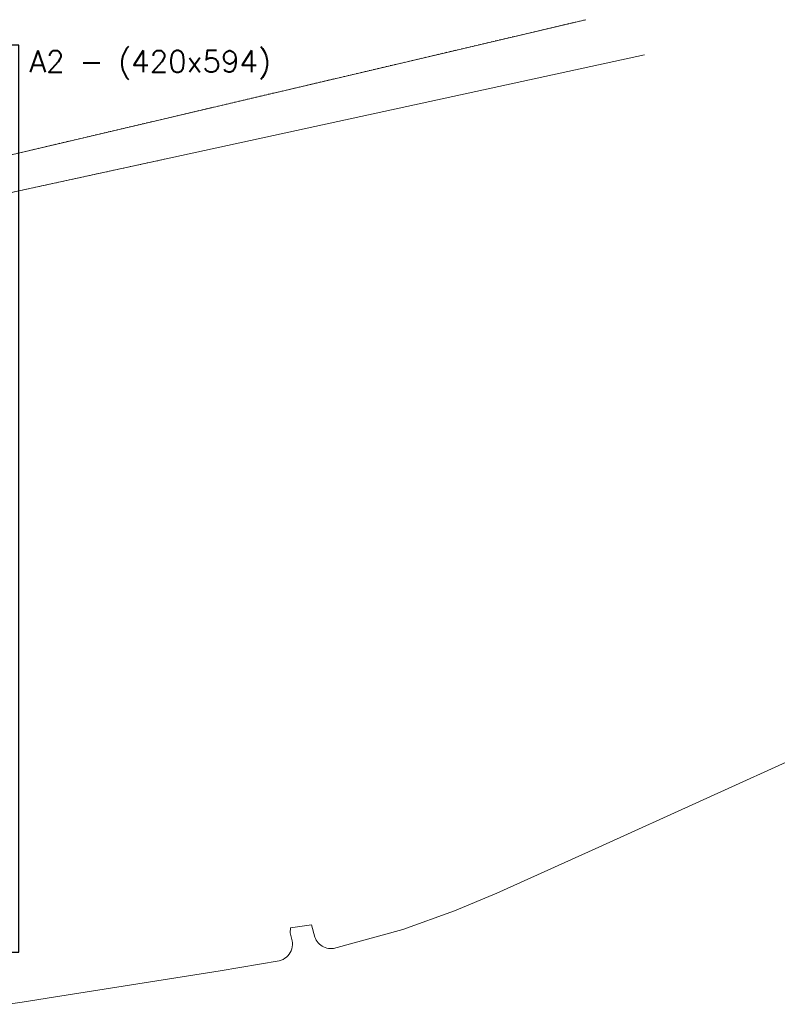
# Model space of a CAD drawing. Extents: x -198213 to 5540361, y 56395 to 5961443.
# Tile 74 of 75: x 5539713 to 5539889, y 5961215 to 5961443. Entities that reach past the tile are written whole.
import ezdxf

# ---------------------------------------------------------------- set-up
doc = ezdxf.new("R2010")
doc.units = 0
doc.header["$MEASUREMENT"] = 0
doc.linetypes.add('L_0_03', pattern=[1, 0.5, -0.5])
for name, color, linetype, lineweight in [('$ IE_OPISY', 7, 'Continuous', 25), ('0_Nr_Pióra__7', 8, 'Continuous', 13), ('218_kontur_uzytku_gruntowego_Nr_Pióra__3', 8, 'Continuous', 18), ('219_dzialka_ewidencyjna_Nr_Pióra__96', 8, 'Continuous', 13), ('kraweznik_Nr_Pióra__7', 8, 'Continuous', 13)]:
    doc.layers.add(name, color=color, linetype=linetype, lineweight=lineweight)
doc.layers.add('$ IE_Tabele', color=7, linetype='Continuous')
doc.styles.add('1. Elektrobau_02.2024', font='romans.shx', dxfattribs={"width": 0.8, "oblique": 10})

# ---------------------------------------------------------------- blocks, each defined once
blk = doc.blocks.new('Tabela - A2 (420x594)')
at = {"layer": '$ IE_Tabele', "color": 7, "lineweight": 30}
for p, q in [((5457934.63, 5929467.87), (5457934.63, 5929677.87)), ((5458231.63, 5929467.87), (5458231.63, 5929677.87)), ((5458227.13, 5929471.87), (5458227.13, 5929673.87))]:
    blk.add_line(p, q, dxfattribs=at)
at = {"layer": '$ IE_Tabele', "lineweight": 30}
for p, q in [((5458231.63, 5929677.87), (5457934.63, 5929677.87)), ((5458227.13, 5929673.87), (5457942.63, 5929673.87)), ((5457942.63, 5929673.87), (5457942.63, 5929471.87)), ((5458227.13, 5929471.87), (5457942.63, 5929471.87)), ((5457934.63, 5929467.87), (5458231.63, 5929467.87))]:
    blk.add_line(p, q, dxfattribs=at)
at = {"layer": '$ IE_Tabele', "color": 7, "lineweight": 30, "style": '1. Elektrobau_02.2024'}
blk.add_text('A2 - (420x594)', height=5, dxfattribs=at).set_placement((5458234.11, 5929671.62))

msp = doc.modelspace()

# ---------------------------------------------------------------- linework, layer by layer
at = {"layer": '0_Nr_Pióra__7', "linetype": 'Continuous'}
msp.add_line((5539734.23, 5961417.41), (5539734.28, 5961417.41), dxfattribs=at)
at = {"layer": '218_kontur_uzytku_gruntowego_Nr_Pióra__3', "linetype": 'L_0_03', "flags": 128}
for points in [[(5539844.3, 5961443.29), (5539734.23, 5961417.41)], [(5539734.23, 5961417.41), (5539702.41, 5961409.93)], [(5539702.69, 5961401.39), (5539747.49, 5961411.14)]]:
    msp.add_lwpolyline(points, dxfattribs=at)
at = {"layer": '219_dzialka_ewidencyjna_Nr_Pióra__96', "linetype": 'Continuous', "flags": 128}
for points in [[(5539844.3, 5961443.29), (5539702.41, 5961409.93)], [(5539857.92, 5961435.18), (5539702.69, 5961401.39)]]:
    msp.add_lwpolyline(points, dxfattribs=at)
at = {"layer": 'kraweznik_Nr_Pióra__7', "linetype": 'Continuous', "flags": 128}
msp.add_lwpolyline([(5539895.7, 5961273.58), (5539847.35, 5961251.67), (5539823.71, 5961241), (5539813.93, 5961236.89), (5539801.98, 5961232.64), (5539785.87, 5961228.24), (5539785.48, 5961228.2), (5539785.1, 5961228.2), (5539784.71, 5961228.23), (5539784.33, 5961228.31), (5539783.96, 5961228.42), (5539783.6, 5961228.57), (5539783.26, 5961228.76), (5539782.94, 5961228.98), (5539782.64, 5961229.23), (5539782.37, 5961229.51), (5539782.13, 5961229.81), (5539781.92, 5961230.14), (5539781.75, 5961230.49), (5539781.61, 5961230.85), (5539780.82, 5961233.67), (5539775.95, 5961233.02), (5539775.86, 5961231.85), (5539776.34, 5961229.97), (5539776.39, 5961229.51), (5539776.39, 5961229.04), (5539776.34, 5961228.58), (5539776.24, 5961228.13), (5539776.08, 5961227.69), (5539775.87, 5961227.28), (5539775.62, 5961226.89), (5539775.32, 5961226.53), (5539774.99, 5961226.21), (5539774.62, 5961225.93), (5539774.22, 5961225.69), (5539773.79, 5961225.5), (5539773.35, 5961225.36), (5539759.69, 5961223.05), (5539721.06, 5961216.94), (5539713.79, 5961215.75), (5539710.61, 5961215.28)], dxfattribs=at)

# ---------------------------------------------------------------- block references
at = {"layer": '$ IE_OPISY'}
msp.add_blockref('Tabela - A2 (420x594)', (81481.38, 31759.5), dxfattribs=at)

doc.saveas('drawing.dxf')
